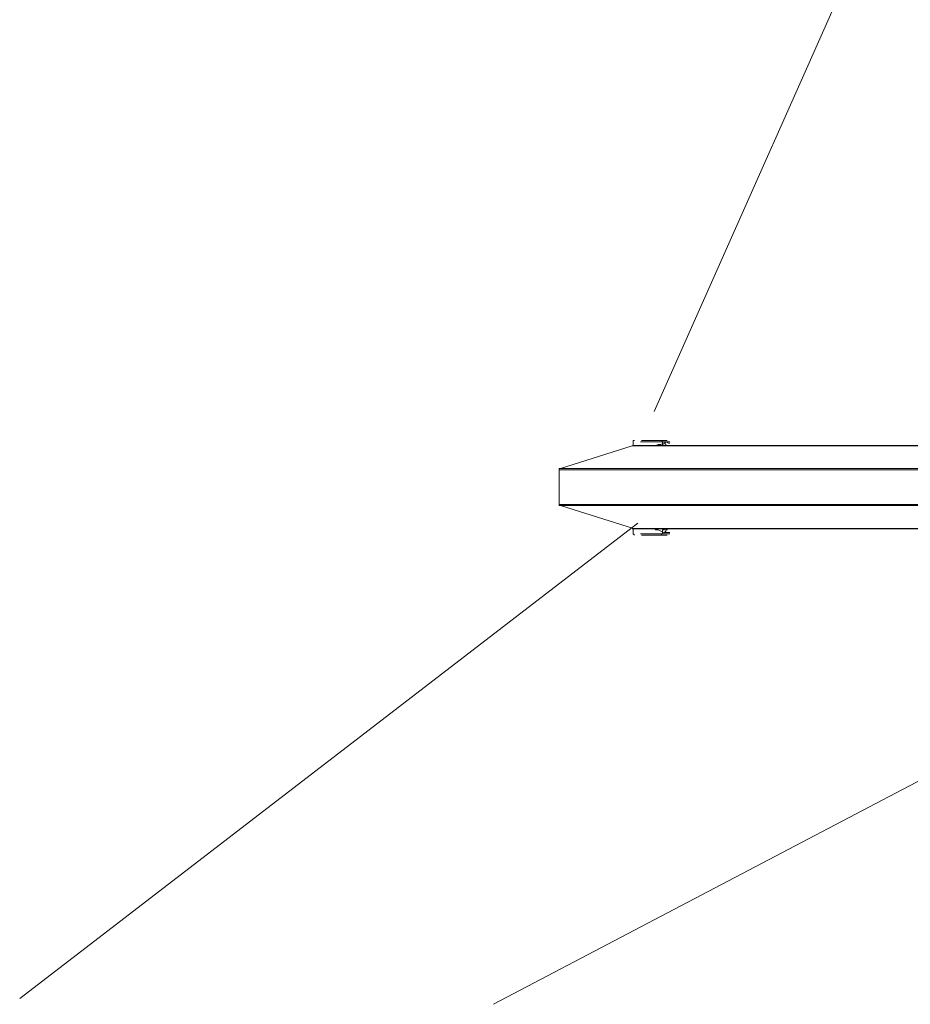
# Model space of a CAD drawing. Extents: x 44 to 177, y -263 to -14.
# Tile 66 of 256: x 91 to 104, y -181 to -167. Entities that reach past the tile are written whole.
import ezdxf

# ---------------------------------------------------------------- set-up
doc = ezdxf.new("R2010")
doc.units = 0
doc.header["$MEASUREMENT"] = 0
doc.layers.add('Livello 1', color=7, linetype='Continuous', lineweight=0)

# ---------------------------------------------------------------- blocks, each defined once
blk = doc.blocks.new('Block_0')
at = {"layer": 'Livello 1', "color": 250, "lineweight": 9, "true_color": 0x333333}
for points in [[(100.08, -172.496), (100.08, -172.496), (107.146, -156.597), (107.146, -156.597)], [(99.756, -173.002), (99.756, -173.002), (98.677, -173.343), (98.677, -173.343)], [(99.771, -172.944), (99.771, -172.944), (99.771, -173.001), (99.771, -173.001)], [(100.207, -172.963), (100.207, -172.963), (100.207, -172.944), (100.207, -172.944)], [(100.264, -173.001), (100.264, -173.001), (100.245, -173.001), (100.245, -173.001)], [(98.675, -173.36), (98.675, -173.36), (98.675, -173.871), (98.675, -173.871)], [(98.694, -173.89), (98.694, -173.89), (99.774, -174.231), (99.774, -174.231)], [(97.701, -181.281), (97.701, -181.281), (111.523, -174.024), (111.523, -174.024)], [(99.84, -174.148), (99.84, -174.148), (90.676, -181.193), (90.676, -181.193)], [(99.771, -174.231), (99.771, -174.231), (99.771, -174.307), (99.771, -174.307)], [(100.207, -174.307), (100.207, -174.307), (100.207, -174.288), (100.207, -174.288)], [(100.294, -174.306), (100.294, -174.306), (100.313, -174.306), (100.313, -174.306)]]:
    blk.add_open_spline(points, degree=3, dxfattribs=at)
for points, knots in [([(99.79, -172.926), (99.79, -172.926), (99.79, -172.926), (99.79, -172.926), (99.79, -172.926), (99.771, -172.926), (99.771, -172.926), (99.771, -172.926), (99.771, -172.944), (99.771, -172.944)], [0, 0, 0, 0, 1, 1, 1, 2, 2, 2, 3, 3, 3, 3]), ([(99.896, -172.925), (99.896, -172.925), (99.896, -172.925), (99.896, -172.925), (99.896, -172.925), (99.934, -172.925), (99.934, -172.925), (99.934, -172.925), (99.971, -172.925), (99.971, -172.925), (99.971, -172.925), (100.047, -172.925), (100.047, -172.925), (100.047, -172.925), (100.123, -172.925), (100.123, -172.925), (100.123, -172.925), (100.198, -172.925), (100.198, -172.925), (100.198, -172.925), (100.255, -172.925), (100.255, -172.925), (100.255, -172.925), (100.274, -172.925), (100.274, -172.925)], [0, 0, 0, 0, 1, 1, 1, 2, 2, 2, 3, 3, 3, 4, 4, 4, 5, 5, 5, 6, 6, 6, 7, 7, 7, 8, 8, 8, 8]), ([(100.207, -172.944), (100.207, -172.944), (100.207, -172.944), (100.207, -172.944), (100.207, -172.944), (100.188, -172.926), (100.188, -172.926), (100.188, -172.926), (100.169, -172.926), (100.169, -172.926)], [0, 0, 0, 0, 1, 1, 1, 2, 2, 2, 3, 3, 3, 3]), ([(111.415, -173.002), (111.415, -173.002), (110.658, -173.002), (110.658, -173.002), (110.658, -173.002), (109.901, -173.002), (109.901, -173.002), (109.901, -173.002), (109.163, -173.002), (109.163, -173.002), (109.163, -173.002), (108.443, -173.002), (108.443, -173.002), (108.443, -173.002), (107.743, -173.002), (107.743, -173.002), (107.743, -173.002), (107.062, -173.002), (107.062, -173.002), (107.062, -173.002), (106.399, -173.002), (106.399, -173.002), (106.399, -173.002), (105.775, -173.002), (105.775, -173.002), (105.775, -173.002), (105.15, -173.002), (105.15, -173.002), (105.15, -173.002), (104.564, -173.002), (104.564, -173.002), (104.564, -173.002), (104.015, -173.002), (104.015, -173.002), (104.015, -173.002), (103.485, -173.002), (103.485, -173.002), (103.485, -173.002), (102.993, -173.002), (102.993, -173.002), (102.993, -173.002), (102.52, -173.002), (102.52, -173.002), (102.52, -173.002), (102.103, -173.002), (102.103, -173.002), (102.103, -173.002), (101.706, -173.002), (101.706, -173.002), (101.706, -173.002), (101.346, -173.002), (101.346, -173.002), (101.346, -173.002), (101.005, -173.002), (101.005, -173.002), (101.005, -173.002), (100.721, -173.002), (100.721, -173.002), (100.721, -173.002), (100.475, -173.002), (100.475, -173.002), (100.475, -173.002), (100.248, -173.002), (100.248, -173.002), (100.248, -173.002), (100.078, -173.002), (100.078, -173.002), (100.078, -173.002), (99.927, -173.002), (99.927, -173.002), (99.927, -173.002), (99.832, -173.002), (99.832, -173.002), (99.832, -173.002), (99.775, -173.002), (99.775, -173.002), (99.775, -173.002), (99.756, -173.002), (99.756, -173.002)], [0, 0, 0, 0, 1, 1, 1, 2, 2, 2, 3, 3, 3, 4, 4, 4, 5, 5, 5, 6, 6, 6, 7, 7, 7, 8, 8, 8, 9, 9, 9, 10, 10, 10, 11, 11, 11, 12, 12, 12, 13, 13, 13, 14, 14, 14, 15, 15, 15, 16, 16, 16, 17, 17, 17, 18, 18, 18, 19, 19, 19, 20, 20, 20, 21, 21, 21, 22, 22, 22, 23, 23, 23, 24, 24, 24, 25, 25, 25, 26, 26, 26, 26]), ([(111.441, -173.001), (111.441, -173.001), (110.683, -173.001), (110.683, -173.001), (110.683, -173.001), (109.925, -173.001), (109.925, -173.001), (109.925, -173.001), (109.206, -173.001), (109.206, -173.001), (109.206, -173.001), (108.486, -173.001), (108.486, -173.001), (108.486, -173.001), (107.785, -173.001), (107.785, -173.001), (107.785, -173.001), (107.103, -173.001), (107.103, -173.001), (107.103, -173.001), (106.46, -173.001), (106.46, -173.001), (106.46, -173.001), (105.816, -173.001), (105.816, -173.001), (105.816, -173.001), (105.21, -173.001), (105.21, -173.001), (105.21, -173.001), (104.622, -173.001), (104.622, -173.001), (104.622, -173.001), (104.073, -173.001), (104.073, -173.001), (104.073, -173.001), (103.543, -173.001), (103.543, -173.001), (103.543, -173.001), (103.05, -173.001), (103.05, -173.001), (103.05, -173.001), (102.596, -173.001), (102.596, -173.001), (102.596, -173.001), (102.16, -173.001), (102.16, -173.001), (102.16, -173.001), (101.763, -173.001), (101.763, -173.001), (101.763, -173.001), (101.384, -173.001), (101.384, -173.001), (101.384, -173.001), (101.062, -173.001), (101.062, -173.001), (101.062, -173.001), (100.778, -173.001), (100.778, -173.001), (100.778, -173.001), (100.513, -173.001), (100.513, -173.001), (100.513, -173.001), (100.285, -173.001), (100.285, -173.001), (100.285, -173.001), (100.115, -173.001), (100.115, -173.001), (100.115, -173.001), (99.963, -173.001), (99.963, -173.001), (99.963, -173.001), (99.869, -173.001), (99.869, -173.001), (99.869, -173.001), (99.793, -173.001), (99.793, -173.001), (99.793, -173.001), (99.774, -173.001), (99.774, -173.001)], [0, 0, 0, 0, 1, 1, 1, 2, 2, 2, 3, 3, 3, 4, 4, 4, 5, 5, 5, 6, 6, 6, 7, 7, 7, 8, 8, 8, 9, 9, 9, 10, 10, 10, 11, 11, 11, 12, 12, 12, 13, 13, 13, 14, 14, 14, 15, 15, 15, 16, 16, 16, 17, 17, 17, 18, 18, 18, 19, 19, 19, 20, 20, 20, 21, 21, 21, 22, 22, 22, 23, 23, 23, 24, 24, 24, 25, 25, 25, 26, 26, 26, 26]), ([(100.313, -172.944), (100.313, -172.944), (100.294, -172.944), (100.294, -172.944), (100.294, -172.944), (100.256, -172.944), (100.256, -172.944), (100.256, -172.944), (100.199, -172.944), (100.199, -172.944), (100.199, -172.944), (100.124, -172.944), (100.124, -172.944), (100.124, -172.944), (100.048, -172.944), (100.048, -172.944), (100.048, -172.944), (99.972, -172.944), (99.972, -172.944), (99.972, -172.944), (99.916, -172.944), (99.916, -172.944), (99.916, -172.944), (99.878, -172.944), (99.878, -172.944)], [0, 0, 0, 0, 1, 1, 1, 2, 2, 2, 3, 3, 3, 4, 4, 4, 5, 5, 5, 6, 6, 6, 7, 7, 7, 8, 8, 8, 8]), ([(100.086, -173.001), (100.086, -173.001), (100.105, -173.001), (100.105, -173.001), (100.105, -173.001), (100.143, -172.982), (100.143, -172.982), (100.143, -172.982), (100.18, -172.982), (100.18, -172.982), (100.18, -172.982), (100.218, -172.963), (100.218, -172.963), (100.218, -172.963), (100.237, -172.963), (100.237, -172.963)], [0, 0, 0, 0, 1, 1, 1, 2, 2, 2, 3, 3, 3, 4, 4, 4, 5, 5, 5, 5]), ([(100.245, -173.001), (100.245, -173.001), (100.245, -173.001), (100.245, -173.001), (100.245, -173.001), (100.226, -173.001), (100.226, -173.001), (100.226, -173.001), (100.207, -172.982), (100.207, -172.982), (100.207, -172.982), (100.207, -172.963), (100.207, -172.963), (100.207, -172.963), (100.207, -172.944), (100.207, -172.944)], [0, 0, 0, 0, 1, 1, 1, 2, 2, 2, 3, 3, 3, 4, 4, 4, 5, 5, 5, 5]), ([(100.237, -172.963), (100.237, -172.963), (100.256, -172.944), (100.256, -172.944), (100.256, -172.944), (100.294, -172.963), (100.294, -172.963), (100.294, -172.963), (100.313, -172.963), (100.313, -172.963), (100.313, -172.963), (100.294, -172.963), (100.294, -172.963)], [0, 0, 0, 0, 1, 1, 1, 2, 2, 2, 3, 3, 3, 4, 4, 4, 4]), ([(100.237, -172.963), (100.237, -172.963), (100.237, -172.963), (100.237, -172.963), (100.237, -172.963), (100.256, -172.982), (100.256, -172.982), (100.256, -172.982), (100.256, -173.001), (100.256, -173.001), (100.256, -173.001), (100.275, -173.001), (100.275, -173.001)], [0, 0, 0, 0, 1, 1, 1, 2, 2, 2, 3, 3, 3, 4, 4, 4, 4]), ([(100.312, -173.001), (100.312, -173.001), (100.312, -173.001), (100.312, -173.001), (100.312, -173.001), (100.331, -173.001), (100.331, -173.001)], [0, 0, 0, 0, 1, 1, 1, 2, 2, 2, 2]), ([(100.331, -173.001), (100.331, -173.001), (100.331, -173.001), (100.331, -173.001), (100.331, -173.001), (100.312, -173.001), (100.312, -173.001)], [0, 0, 0, 0, 1, 1, 1, 2, 2, 2, 2]), ([(100.332, -173.001), (100.332, -173.001), (100.332, -173.001), (100.332, -173.001), (100.332, -173.001), (100.351, -173.001), (100.351, -173.001)], [0, 0, 0, 0, 1, 1, 1, 2, 2, 2, 2]), ([(98.694, -173.341), (98.694, -173.341), (98.675, -173.341), (98.675, -173.341), (98.675, -173.341), (98.675, -173.36), (98.675, -173.36)], [0, 0, 0, 0, 1, 1, 1, 2, 2, 2, 2]), ([(111.119, -173.361), (111.119, -173.361), (110.342, -173.361), (110.342, -173.361), (110.342, -173.361), (109.566, -173.361), (109.566, -173.361), (109.566, -173.361), (108.808, -173.361), (108.808, -173.361), (108.808, -173.361), (108.069, -173.361), (108.069, -173.361), (108.069, -173.361), (107.35, -173.361), (107.35, -173.361), (107.35, -173.361), (106.649, -173.361), (106.649, -173.361), (106.649, -173.361), (105.948, -173.361), (105.948, -173.361), (105.948, -173.361), (105.304, -173.361), (105.304, -173.361), (105.304, -173.361), (104.66, -173.361), (104.66, -173.361), (104.66, -173.361), (104.054, -173.361), (104.054, -173.361), (104.054, -173.361), (103.467, -173.361), (103.467, -173.361), (103.467, -173.361), (102.918, -173.361), (102.918, -173.361), (102.918, -173.361), (102.388, -173.361), (102.388, -173.361), (102.388, -173.361), (101.895, -173.361), (101.895, -173.361), (101.895, -173.361), (101.441, -173.361), (101.441, -173.361), (101.441, -173.361), (101.005, -173.361), (101.005, -173.361), (101.005, -173.361), (100.607, -173.361), (100.607, -173.361), (100.607, -173.361), (100.247, -173.361), (100.247, -173.361), (100.247, -173.361), (99.925, -173.361), (99.925, -173.361), (99.925, -173.361), (99.622, -173.361), (99.622, -173.361), (99.622, -173.361), (99.376, -173.361), (99.376, -173.361), (99.376, -173.361), (99.168, -173.361), (99.168, -173.361), (99.168, -173.361), (98.997, -173.361), (98.997, -173.361), (98.997, -173.361), (98.846, -173.361), (98.846, -173.361), (98.846, -173.361), (98.751, -173.361), (98.751, -173.361), (98.751, -173.361), (98.694, -173.361), (98.694, -173.361), (98.694, -173.361), (98.675, -173.361), (98.675, -173.361)], [0, 0, 0, 0, 1, 1, 1, 2, 2, 2, 3, 3, 3, 4, 4, 4, 5, 5, 5, 6, 6, 6, 7, 7, 7, 8, 8, 8, 9, 9, 9, 10, 10, 10, 11, 11, 11, 12, 12, 12, 13, 13, 13, 14, 14, 14, 15, 15, 15, 16, 16, 16, 17, 17, 17, 18, 18, 18, 19, 19, 19, 20, 20, 20, 21, 21, 21, 22, 22, 22, 23, 23, 23, 24, 24, 24, 25, 25, 25, 26, 26, 26, 27, 27, 27, 27]), ([(98.694, -173.342), (98.694, -173.342), (98.694, -173.342), (98.694, -173.342), (98.694, -173.342), (98.713, -173.342), (98.713, -173.342), (98.713, -173.342), (98.77, -173.342), (98.77, -173.342), (98.77, -173.342), (98.865, -173.342), (98.865, -173.342), (98.865, -173.342), (98.997, -173.342), (98.997, -173.342), (98.997, -173.342), (99.187, -173.342), (99.187, -173.342), (99.187, -173.342), (99.395, -173.342), (99.395, -173.342), (99.395, -173.342), (99.641, -173.342), (99.641, -173.342), (99.641, -173.342), (99.925, -173.342), (99.925, -173.342), (99.925, -173.342), (100.266, -173.342), (100.266, -173.342), (100.266, -173.342), (100.626, -173.342), (100.626, -173.342), (100.626, -173.342), (101.024, -173.342), (101.024, -173.342), (101.024, -173.342), (101.441, -173.342), (101.441, -173.342), (101.441, -173.342), (101.914, -173.342), (101.914, -173.342), (101.914, -173.342), (102.407, -173.342), (102.407, -173.342), (102.407, -173.342), (102.918, -173.342), (102.918, -173.342), (102.918, -173.342), (103.486, -173.342), (103.486, -173.342), (103.486, -173.342), (104.054, -173.342), (104.054, -173.342), (104.054, -173.342), (104.679, -173.342), (104.679, -173.342), (104.679, -173.342), (105.304, -173.342), (105.304, -173.342), (105.304, -173.342), (105.967, -173.342), (105.967, -173.342), (105.967, -173.342), (106.649, -173.342), (106.649, -173.342), (106.649, -173.342), (107.35, -173.342), (107.35, -173.342), (107.35, -173.342), (108.069, -173.342), (108.069, -173.342), (108.069, -173.342), (108.808, -173.342), (108.808, -173.342), (108.808, -173.342), (109.566, -173.342), (109.566, -173.342), (109.566, -173.342), (110.342, -173.342), (110.342, -173.342), (110.342, -173.342), (111.138, -173.342), (111.138, -173.342)], [0, 0, 0, 0, 1, 1, 1, 2, 2, 2, 3, 3, 3, 4, 4, 4, 5, 5, 5, 6, 6, 6, 7, 7, 7, 8, 8, 8, 9, 9, 9, 10, 10, 10, 11, 11, 11, 12, 12, 12, 13, 13, 13, 14, 14, 14, 15, 15, 15, 16, 16, 16, 17, 17, 17, 18, 18, 18, 19, 19, 19, 20, 20, 20, 21, 21, 21, 22, 22, 22, 23, 23, 23, 24, 24, 24, 25, 25, 25, 26, 26, 26, 27, 27, 27, 28, 28, 28, 28]), ([(98.675, -173.871), (98.675, -173.871), (98.675, -173.871), (98.675, -173.871), (98.675, -173.871), (98.675, -173.89), (98.675, -173.89), (98.675, -173.89), (98.694, -173.89), (98.694, -173.89)], [0, 0, 0, 0, 1, 1, 1, 2, 2, 2, 3, 3, 3, 3]), ([(98.675, -173.872), (98.675, -173.872), (98.675, -173.872), (98.675, -173.872), (98.675, -173.872), (98.694, -173.872), (98.694, -173.872), (98.694, -173.872), (98.751, -173.872), (98.751, -173.872), (98.751, -173.872), (98.846, -173.872), (98.846, -173.872), (98.846, -173.872), (98.997, -173.872), (98.997, -173.872), (98.997, -173.872), (99.168, -173.872), (99.168, -173.872), (99.168, -173.872), (99.376, -173.872), (99.376, -173.872), (99.376, -173.872), (99.622, -173.872), (99.622, -173.872), (99.622, -173.872), (99.925, -173.872), (99.925, -173.872), (99.925, -173.872), (100.247, -173.872), (100.247, -173.872), (100.247, -173.872), (100.607, -173.872), (100.607, -173.872), (100.607, -173.872), (101.005, -173.872), (101.005, -173.872), (101.005, -173.872), (101.441, -173.872), (101.441, -173.872), (101.441, -173.872), (101.895, -173.872), (101.895, -173.872), (101.895, -173.872), (102.388, -173.872), (102.388, -173.872), (102.388, -173.872), (102.918, -173.872), (102.918, -173.872), (102.918, -173.872), (103.467, -173.872), (103.467, -173.872), (103.467, -173.872), (104.054, -173.872), (104.054, -173.872), (104.054, -173.872), (104.66, -173.872), (104.66, -173.872), (104.66, -173.872), (105.304, -173.872), (105.304, -173.872), (105.304, -173.872), (105.948, -173.872), (105.948, -173.872), (105.948, -173.872), (106.649, -173.872), (106.649, -173.872), (106.649, -173.872), (107.35, -173.872), (107.35, -173.872), (107.35, -173.872), (108.069, -173.872), (108.069, -173.872), (108.069, -173.872), (108.808, -173.872), (108.808, -173.872), (108.808, -173.872), (109.566, -173.872), (109.566, -173.872), (109.566, -173.872), (110.342, -173.872), (110.342, -173.872), (110.342, -173.872), (111.119, -173.872), (111.119, -173.872)], [0, 0, 0, 0, 1, 1, 1, 2, 2, 2, 3, 3, 3, 4, 4, 4, 5, 5, 5, 6, 6, 6, 7, 7, 7, 8, 8, 8, 9, 9, 9, 10, 10, 10, 11, 11, 11, 12, 12, 12, 13, 13, 13, 14, 14, 14, 15, 15, 15, 16, 16, 16, 17, 17, 17, 18, 18, 18, 19, 19, 19, 20, 20, 20, 21, 21, 21, 22, 22, 22, 23, 23, 23, 24, 24, 24, 25, 25, 25, 26, 26, 26, 27, 27, 27, 28, 28, 28, 28]), ([(111.138, -173.89), (111.138, -173.89), (110.342, -173.89), (110.342, -173.89), (110.342, -173.89), (109.566, -173.89), (109.566, -173.89), (109.566, -173.89), (108.808, -173.89), (108.808, -173.89), (108.808, -173.89), (108.069, -173.89), (108.069, -173.89), (108.069, -173.89), (107.35, -173.89), (107.35, -173.89), (107.35, -173.89), (106.649, -173.89), (106.649, -173.89), (106.649, -173.89), (105.967, -173.89), (105.967, -173.89), (105.967, -173.89), (105.304, -173.89), (105.304, -173.89), (105.304, -173.89), (104.679, -173.89), (104.679, -173.89), (104.679, -173.89), (104.054, -173.89), (104.054, -173.89), (104.054, -173.89), (103.486, -173.89), (103.486, -173.89), (103.486, -173.89), (102.918, -173.89), (102.918, -173.89), (102.918, -173.89), (102.407, -173.89), (102.407, -173.89), (102.407, -173.89), (101.914, -173.89), (101.914, -173.89), (101.914, -173.89), (101.441, -173.89), (101.441, -173.89), (101.441, -173.89), (101.024, -173.89), (101.024, -173.89), (101.024, -173.89), (100.626, -173.89), (100.626, -173.89), (100.626, -173.89), (100.266, -173.89), (100.266, -173.89), (100.266, -173.89), (99.925, -173.89), (99.925, -173.89), (99.925, -173.89), (99.641, -173.89), (99.641, -173.89), (99.641, -173.89), (99.395, -173.89), (99.395, -173.89), (99.395, -173.89), (99.187, -173.89), (99.187, -173.89), (99.187, -173.89), (98.997, -173.89), (98.997, -173.89), (98.997, -173.89), (98.865, -173.89), (98.865, -173.89), (98.865, -173.89), (98.77, -173.89), (98.77, -173.89), (98.77, -173.89), (98.713, -173.89), (98.713, -173.89), (98.713, -173.89), (98.694, -173.89), (98.694, -173.89)], [0, 0, 0, 0, 1, 1, 1, 2, 2, 2, 3, 3, 3, 4, 4, 4, 5, 5, 5, 6, 6, 6, 7, 7, 7, 8, 8, 8, 9, 9, 9, 10, 10, 10, 11, 11, 11, 12, 12, 12, 13, 13, 13, 14, 14, 14, 15, 15, 15, 16, 16, 16, 17, 17, 17, 18, 18, 18, 19, 19, 19, 20, 20, 20, 21, 21, 21, 22, 22, 22, 23, 23, 23, 24, 24, 24, 25, 25, 25, 26, 26, 26, 27, 27, 27, 27]), ([(99.756, -174.232), (99.756, -174.232), (99.775, -174.232), (99.775, -174.232), (99.775, -174.232), (99.832, -174.232), (99.832, -174.232), (99.832, -174.232), (99.927, -174.232), (99.927, -174.232), (99.927, -174.232), (100.078, -174.232), (100.078, -174.232), (100.078, -174.232), (100.248, -174.232), (100.248, -174.232), (100.248, -174.232), (100.475, -174.232), (100.475, -174.232), (100.475, -174.232), (100.721, -174.232), (100.721, -174.232), (100.721, -174.232), (101.005, -174.232), (101.005, -174.232), (101.005, -174.232), (101.346, -174.232), (101.346, -174.232), (101.346, -174.232), (101.706, -174.232), (101.706, -174.232), (101.706, -174.232), (102.103, -174.232), (102.103, -174.232), (102.103, -174.232), (102.52, -174.232), (102.52, -174.232), (102.52, -174.232), (102.993, -174.232), (102.993, -174.232), (102.993, -174.232), (103.485, -174.232), (103.485, -174.232), (103.485, -174.232), (104.015, -174.232), (104.015, -174.232), (104.015, -174.232), (104.564, -174.232), (104.564, -174.232), (104.564, -174.232), (105.15, -174.232), (105.15, -174.232), (105.15, -174.232), (105.775, -174.232), (105.775, -174.232), (105.775, -174.232), (106.399, -174.232), (106.399, -174.232), (106.399, -174.232), (107.062, -174.232), (107.062, -174.232), (107.062, -174.232), (107.743, -174.232), (107.743, -174.232), (107.743, -174.232), (108.443, -174.232), (108.443, -174.232), (108.443, -174.232), (109.163, -174.232), (109.163, -174.232), (109.163, -174.232), (109.901, -174.232), (109.901, -174.232), (109.901, -174.232), (110.658, -174.232), (110.658, -174.232), (110.658, -174.232), (111.415, -174.232), (111.415, -174.232)], [0, 0, 0, 0, 1, 1, 1, 2, 2, 2, 3, 3, 3, 4, 4, 4, 5, 5, 5, 6, 6, 6, 7, 7, 7, 8, 8, 8, 9, 9, 9, 10, 10, 10, 11, 11, 11, 12, 12, 12, 13, 13, 13, 14, 14, 14, 15, 15, 15, 16, 16, 16, 17, 17, 17, 18, 18, 18, 19, 19, 19, 20, 20, 20, 21, 21, 21, 22, 22, 22, 23, 23, 23, 24, 24, 24, 25, 25, 25, 26, 26, 26, 26]), ([(99.774, -174.231), (99.774, -174.231), (99.774, -174.231), (99.774, -174.231), (99.774, -174.231), (99.793, -174.231), (99.793, -174.231), (99.793, -174.231), (99.869, -174.231), (99.869, -174.231), (99.869, -174.231), (99.963, -174.231), (99.963, -174.231), (99.963, -174.231), (100.115, -174.231), (100.115, -174.231), (100.115, -174.231), (100.285, -174.231), (100.285, -174.231), (100.285, -174.231), (100.513, -174.231), (100.513, -174.231), (100.513, -174.231), (100.778, -174.231), (100.778, -174.231), (100.778, -174.231), (101.062, -174.231), (101.062, -174.231), (101.062, -174.231), (101.384, -174.231), (101.384, -174.231), (101.384, -174.231), (101.763, -174.231), (101.763, -174.231), (101.763, -174.231), (102.16, -174.231), (102.16, -174.231), (102.16, -174.231), (102.596, -174.231), (102.596, -174.231), (102.596, -174.231), (103.05, -174.231), (103.05, -174.231), (103.05, -174.231), (103.543, -174.231), (103.543, -174.231), (103.543, -174.231), (104.073, -174.231), (104.073, -174.231), (104.073, -174.231), (104.622, -174.231), (104.622, -174.231), (104.622, -174.231), (105.21, -174.231), (105.21, -174.231), (105.21, -174.231), (105.816, -174.231), (105.816, -174.231), (105.816, -174.231), (106.46, -174.231), (106.46, -174.231), (106.46, -174.231), (107.103, -174.231), (107.103, -174.231), (107.103, -174.231), (107.785, -174.231), (107.785, -174.231), (107.785, -174.231), (108.486, -174.231), (108.486, -174.231), (108.486, -174.231), (109.206, -174.231), (109.206, -174.231), (109.206, -174.231), (109.925, -174.231), (109.925, -174.231), (109.925, -174.231), (110.683, -174.231), (110.683, -174.231), (110.683, -174.231), (111.441, -174.231), (111.441, -174.231)], [0, 0, 0, 0, 1, 1, 1, 2, 2, 2, 3, 3, 3, 4, 4, 4, 5, 5, 5, 6, 6, 6, 7, 7, 7, 8, 8, 8, 9, 9, 9, 10, 10, 10, 11, 11, 11, 12, 12, 12, 13, 13, 13, 14, 14, 14, 15, 15, 15, 16, 16, 16, 17, 17, 17, 18, 18, 18, 19, 19, 19, 20, 20, 20, 21, 21, 21, 22, 22, 22, 23, 23, 23, 24, 24, 24, 25, 25, 25, 26, 26, 26, 27, 27, 27, 27]), ([(100.237, -174.287), (100.237, -174.287), (100.218, -174.287), (100.218, -174.287), (100.218, -174.287), (100.18, -174.269), (100.18, -174.269), (100.18, -174.269), (100.143, -174.25), (100.143, -174.25), (100.143, -174.25), (100.105, -174.25), (100.105, -174.25), (100.105, -174.25), (100.086, -174.231), (100.086, -174.231)], [0, 0, 0, 0, 1, 1, 1, 2, 2, 2, 3, 3, 3, 4, 4, 4, 5, 5, 5, 5]), ([(100.207, -174.288), (100.207, -174.288), (100.207, -174.288), (100.207, -174.288), (100.207, -174.288), (100.207, -174.269), (100.207, -174.269), (100.207, -174.269), (100.207, -174.25), (100.207, -174.25), (100.207, -174.25), (100.226, -174.25), (100.226, -174.25), (100.226, -174.25), (100.245, -174.231), (100.245, -174.231), (100.245, -174.231), (100.264, -174.25), (100.264, -174.25)], [0, 0, 0, 0, 1, 1, 1, 2, 2, 2, 3, 3, 3, 4, 4, 4, 5, 5, 5, 6, 6, 6, 6]), ([(100.275, -174.231), (100.275, -174.231), (100.275, -174.231), (100.275, -174.231), (100.275, -174.231), (100.275, -174.25), (100.275, -174.25), (100.275, -174.25), (100.256, -174.25), (100.256, -174.25), (100.256, -174.25), (100.256, -174.269), (100.256, -174.269), (100.256, -174.269), (100.237, -174.287), (100.237, -174.287)], [0, 0, 0, 0, 1, 1, 1, 2, 2, 2, 3, 3, 3, 4, 4, 4, 5, 5, 5, 5]), ([(100.331, -174.231), (100.331, -174.231), (100.331, -174.231), (100.331, -174.231), (100.331, -174.231), (100.312, -174.231), (100.312, -174.231)], [0, 0, 0, 0, 1, 1, 1, 2, 2, 2, 2]), ([(100.312, -174.231), (100.312, -174.231), (100.312, -174.231), (100.312, -174.231), (100.312, -174.231), (100.331, -174.231), (100.331, -174.231)], [0, 0, 0, 0, 1, 1, 1, 2, 2, 2, 2]), ([(99.771, -174.307), (99.771, -174.307), (99.771, -174.307), (99.771, -174.307), (99.771, -174.307), (99.79, -174.326), (99.79, -174.326)], [0, 0, 0, 0, 1, 1, 1, 2, 2, 2, 2]), ([(99.878, -174.306), (99.878, -174.306), (99.878, -174.306), (99.878, -174.306), (99.878, -174.306), (99.916, -174.306), (99.916, -174.306), (99.916, -174.306), (99.972, -174.306), (99.972, -174.306), (99.972, -174.306), (100.048, -174.306), (100.048, -174.306), (100.048, -174.306), (100.124, -174.306), (100.124, -174.306), (100.124, -174.306), (100.199, -174.306), (100.199, -174.306), (100.199, -174.306), (100.256, -174.306), (100.256, -174.306), (100.256, -174.306), (100.294, -174.306), (100.294, -174.306)], [0, 0, 0, 0, 1, 1, 1, 2, 2, 2, 3, 3, 3, 4, 4, 4, 5, 5, 5, 6, 6, 6, 7, 7, 7, 8, 8, 8, 8]), ([(100.274, -174.326), (100.274, -174.326), (100.274, -174.326), (100.274, -174.326), (100.274, -174.326), (100.255, -174.326), (100.255, -174.326), (100.255, -174.326), (100.198, -174.326), (100.198, -174.326), (100.198, -174.326), (100.123, -174.326), (100.123, -174.326), (100.123, -174.326), (100.047, -174.326), (100.047, -174.326), (100.047, -174.326), (99.971, -174.326), (99.971, -174.326), (99.971, -174.326), (99.934, -174.326), (99.934, -174.326), (99.934, -174.326), (99.896, -174.326), (99.896, -174.326)], [0, 0, 0, 0, 1, 1, 1, 2, 2, 2, 3, 3, 3, 4, 4, 4, 5, 5, 5, 6, 6, 6, 7, 7, 7, 8, 8, 8, 8]), ([(100.169, -174.326), (100.169, -174.326), (100.188, -174.326), (100.188, -174.326), (100.188, -174.326), (100.188, -174.307), (100.188, -174.307), (100.188, -174.307), (100.207, -174.307), (100.207, -174.307)], [0, 0, 0, 0, 1, 1, 1, 2, 2, 2, 3, 3, 3, 3]), ([(100.294, -174.287), (100.294, -174.287), (100.313, -174.287), (100.313, -174.287), (100.313, -174.287), (100.294, -174.287), (100.294, -174.287), (100.294, -174.287), (100.256, -174.287), (100.256, -174.287), (100.256, -174.287), (100.237, -174.287), (100.237, -174.287)], [0, 0, 0, 0, 1, 1, 1, 2, 2, 2, 3, 3, 3, 4, 4, 4, 4])]:
    blk.add_open_spline(points, degree=3, knots=knots, dxfattribs=at)

msp = doc.modelspace()

# ---------------------------------------------------------------- block references
at = {"layer": 'Livello 1'}
msp.add_blockref('Block_0', (0, 0), dxfattribs=at)

doc.saveas('drawing.dxf')
